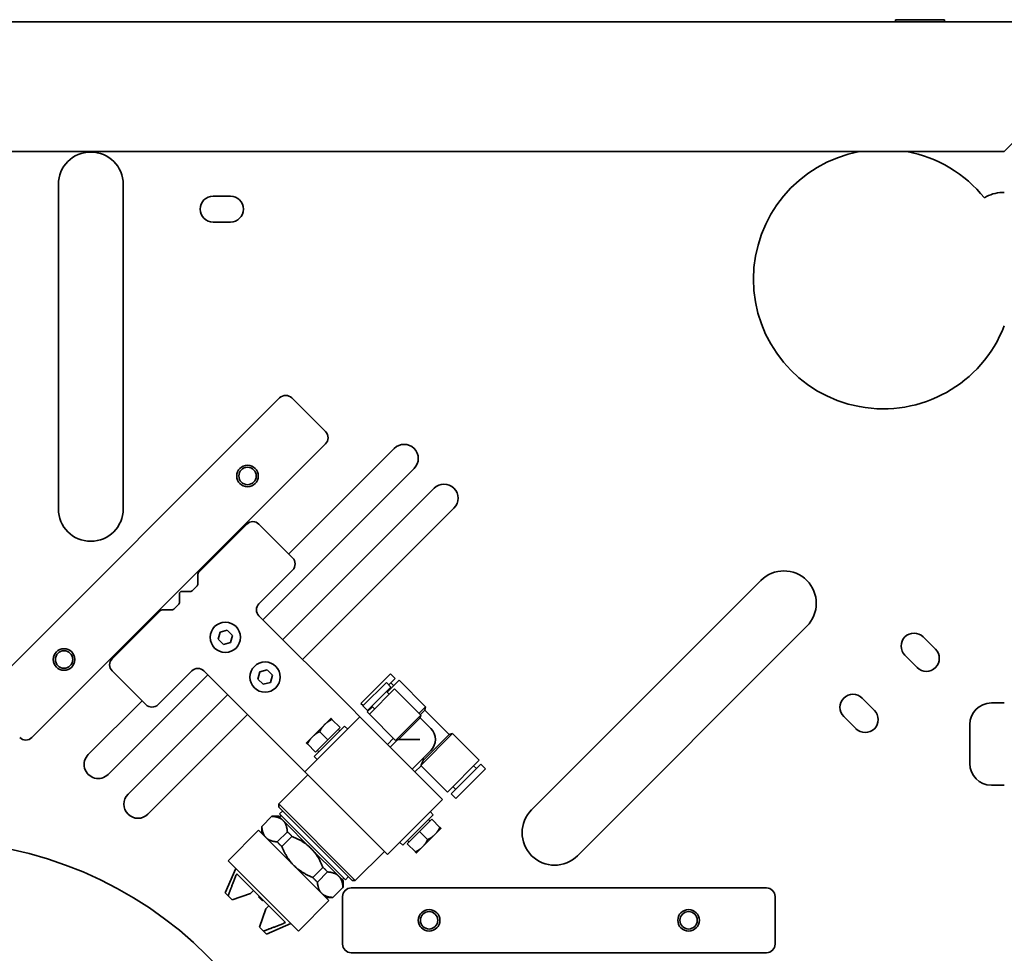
# Model space of a CAD drawing. Header units: millimetres. Extents: x 0 to 7128, y 0 to 5040.
# Tile 29 of 95: x 2529 to 2711, y 1242 to 1415. Entities that reach past the tile are written whole.
import ezdxf

# ---------------------------------------------------------------- set-up
doc = ezdxf.new("R2010")
doc.units = ezdxf.units.MM
doc.header["$LTSCALE"] = 12
doc.layers.add('Spigoli visibili(ISO)', color=7, linetype='Continuous', lineweight=35)

msp = doc.modelspace()

# ---------------------------------------------------------------- linework, layer by layer
at = {"layer": 'Spigoli visibili(ISO)'}
for p, q in [((2313.3905, 1414.5321), (2730.5905, 1414.5321)), ((2691.2545, 1414.9081), (2700.3265, 1414.9081)), ((2691.2545, 1414.9081), (2691.2545, 1414.5321)), ((2700.3265, 1414.9081), (2700.3265, 1414.5321)), ((2730.5339, 1409.7321), (2711.3339, 1390.5321)), ((2711.3339, 1390.5321), (2315.3905, 1390.5321)), ((2536.4061, 1324.4339), (2536.4061, 1384.4339)), ((2548.4061, 1384.4339), (2548.4061, 1324.4339)), ((2710.9905, 1382.9321), (2711.3905, 1382.9321)), ((2565.0336, 1382.2711), (2568.2336, 1382.2711)), ((2568.2336, 1377.4711), (2565.0336, 1377.4711)), ((2523.0314, 1290.6342), (2577.3372, 1344.94)), ((2579.6, 1344.94), (2585.8225, 1338.7175)), ((2585.8225, 1336.4547), (2531.5167, 1282.1489)), ((2579.0343, 1316.09), (2598.5504, 1335.6062)), ((2602.2274, 1331.9292), (2574.226, 1303.9278)), ((2577.9029, 1300.2508), (2605.9043, 1328.2523)), ((2609.5813, 1324.5753), (2581.5799, 1296.5739)), ((2571.2561, 1321.6055), (2562.4395, 1312.7888)), ((2579.7414, 1315.3829), (2573.5188, 1321.6055)), ((2562.2051, 1312.2231), (2562.2051, 1310.6231)), ((2573.5188, 1306.8976), (2579.7414, 1313.1202)), ((2561.9708, 1310.0574), (2561.3081, 1309.3947)), ((2623.9479, 1268.7748), (2666.3743, 1311.2012)), ((2558.811, 1308.7604), (2558.811, 1307.229)), ((2560.7424, 1309.1604), (2559.211, 1309.1604)), ((2558.5767, 1306.6633), (2557.914, 1306.0006)), ((2555.1826, 1305.532), (2546.3659, 1296.7153)), ((2557.3483, 1305.7663), (2555.7483, 1305.7663)), ((2590.4894, 1287.6643), (2573.5188, 1304.6349)), ((2674.8596, 1302.7159), (2632.4331, 1260.2895)), ((2565.9579, 1300.3165), (2566.3165, 1301.6549)), ((2566.3165, 1301.6549), (2567.6549, 1302.0135)), ((2567.6549, 1302.0135), (2568.6347, 1301.0337)), ((2568.6347, 1301.0337), (2568.2761, 1299.6953)), ((2696.4013, 1300.7429), (2698.664, 1298.4802)), ((2566.9377, 1299.3367), (2565.9579, 1300.3165)), ((2568.2761, 1299.6953), (2566.9377, 1299.3367)), ((2695.2699, 1295.086), (2693.0072, 1297.3488)), ((2564.0436, 1293.7455), (2545.6229, 1275.3247)), ((2546.3659, 1294.4526), (2552.5885, 1288.23)), ((2554.8512, 1288.23), (2561.0738, 1294.4526)), ((2563.3365, 1294.4526), (2580.3071, 1277.482)), ((2573.3118, 1292.9626), (2573.6704, 1294.301)), ((2573.6704, 1294.301), (2575.0088, 1294.6596)), ((2575.0088, 1294.6596), (2575.9886, 1293.6798)), ((2575.9886, 1293.6798), (2575.63, 1292.3414)), ((2592.3816, 1288.4308), (2597.8688, 1293.918)), ((2597.8688, 1293.918), (2598.7173, 1293.0695)), ((2574.2916, 1291.9828), (2573.3118, 1292.9626)), ((2575.63, 1292.3414), (2574.2916, 1291.9828)), ((2592.721, 1287.9783), (2597.0768, 1292.3341)), ((2593.5696, 1287.1298), (2597.9253, 1291.4855)), ((2597.0768, 1292.3341), (2597.9253, 1291.4855)), ((2597.2182, 1290.5522), (2599.4244, 1292.7583)), ((2597.5294, 1291.8815), (2598.7173, 1293.0695)), ((2597.8971, 1292.2492), (2598.4062, 1291.7401)), ((2599.4244, 1292.7583), (2604.3459, 1287.8369)), ((2549.2998, 1271.6477), (2567.7206, 1290.0685)), ((2593.9373, 1286.4792), (2598.5759, 1291.1179)), ((2597.1051, 1290.6653), (2597.6142, 1290.1562)), ((2598.5759, 1291.1179), (2603.4408, 1286.253)), ((2541.9459, 1279.0017), (2551.8814, 1288.9371)), ((2592.3816, 1288.4308), (2592.7776, 1288.0349)), ((2592.721, 1287.9783), (2593.5696, 1287.1298)), ((2593.5413, 1286.8752), (2594.5029, 1287.8369)), ((2594.3898, 1287.95), (2594.8989, 1287.4409)), ((2603.1014, 1286.5924), (2604.3459, 1287.8369)), ((2604.1785, 1287.2123), (2604.3459, 1287.8369)), ((2685.0876, 1289.4292), (2687.3503, 1287.1664)), ((2708.9905, 1288.5321), (2711.3905, 1288.5321)), ((2571.3975, 1286.3916), (2552.9768, 1267.9708)), ((2582.0041, 1275.7849), (2592.1865, 1285.9673)), ((2590.4894, 1287.6643), (2592.1865, 1285.9673)), ((2595.5806, 1282.5732), (2592.1865, 1285.9673)), ((2593.5413, 1286.8752), (2593.9373, 1286.4792)), ((2593.9373, 1286.4792), (2598.8022, 1281.6143)), ((2598.8022, 1281.6143), (2603.4408, 1286.253)), ((2603.3212, 1285.8068), (2603.4408, 1286.253)), ((2603.33, 1286.3638), (2604.1785, 1287.2123)), ((2604.1785, 1287.2123), (2608.6993, 1282.6915)), ((2683.9562, 1283.7723), (2681.6934, 1286.0351)), ((2585.681, 1284.5531), (2583.4183, 1282.2904)), ((2589.358, 1284.2702), (2583.7012, 1278.6134)), ((2586.8124, 1285.6845), (2585.681, 1284.5531)), ((2588.5095, 1283.9874), (2587.0145, 1285.4824)), ((2589.358, 1284.2702), (2589.9237, 1283.7045)), ((2599.2985, 1281.784), (2603.3212, 1285.8068)), ((2603.3212, 1285.8068), (2605.3075, 1283.8205)), ((2704.9905, 1277.3321), (2704.9905, 1284.5321)), ((2583.4183, 1282.2904), (2582.2869, 1281.159)), ((2586.2467, 1281.7247), (2584.7518, 1283.2197)), ((2588.5095, 1283.9874), (2586.2467, 1281.7247)), ((2588.1927, 1283.6707), (2588.4756, 1283.3878)), ((2595.5806, 1282.5732), (2604.0659, 1274.0879)), ((2603.4896, 1277.0245), (2609.3239, 1282.8588)), ((2603.8933, 1277.8855), (2608.6993, 1282.6915)), ((2608.6993, 1282.6915), (2609.3239, 1282.8588)), ((2609.3239, 1282.8588), (2614.2454, 1277.9374)), ((2583.984, 1279.462), (2582.489, 1280.9569)), ((2586.2467, 1281.7247), (2583.984, 1279.462)), ((2597.2748, 1280.8789), (2598.4062, 1282.0103)), ((2597.7839, 1280.3698), (2599.1113, 1281.6972)), ((2599.1113, 1281.6972), (2598.8022, 1281.6143)), ((2599.2985, 1281.784), (2603.2711, 1281.784)), ((2583.7012, 1278.6134), (2584.2669, 1278.0477)), ((2584.3008, 1279.7787), (2584.5837, 1279.4958)), ((2601.8569, 1276.2969), (2605.3075, 1279.7476)), ((2580.3071, 1277.482), (2582.0041, 1275.7849)), ((2602.366, 1275.7878), (2603.4973, 1276.9191)), ((2603.4973, 1276.9191), (2608.3622, 1272.0543)), ((2603.8933, 1278.3334), (2603.8933, 1277.8855)), ((2608.3622, 1272.0543), (2614.2454, 1277.9374)), ((2609.0693, 1271.7431), (2614.5565, 1277.2303)), ((2613.2271, 1276.9191), (2613.7363, 1276.41)), ((2614.5565, 1277.2303), (2615.405, 1276.3817)), ((2582.567, 1275.2221), (2577.193, 1269.8481)), ((2582.0041, 1275.7849), (2585.3982, 1272.3908)), ((2609.9179, 1270.8946), (2615.405, 1276.3817)), ((2607.46, 1270.6938), (2604.0659, 1274.0879)), ((2711.3905, 1273.3321), (2708.9905, 1273.3321)), ((2593.8835, 1263.9056), (2585.3982, 1272.3908)), ((2609.0693, 1271.7431), (2609.9179, 1270.8946)), ((2609.3805, 1273.0725), (2609.8896, 1272.5634)), ((2577.193, 1269.8481), (2591.3351, 1255.7059)), ((2577.193, 1269.2824), (2577.193, 1269.8481)), ((2607.46, 1270.6938), (2597.2776, 1260.5114)), ((2590.7694, 1255.7059), (2577.193, 1269.2824)), ((2577.9001, 1268.5753), (2577.3344, 1268.0096)), ((2577.3344, 1268.0096), (2589.4966, 1255.8474)), ((2577.3344, 1267.4439), (2577.6172, 1267.7268)), ((2605.7629, 1267.8654), (2600.1061, 1262.2085)), ((2605.1972, 1268.431), (2605.7629, 1267.8654)), ((2574.0434, 1265.7078), (2575.9027, 1267.5671)), ((2575.9027, 1267.5671), (2575.9209, 1267.5853)), ((2577.193, 1267.5853), (2575.9209, 1267.5853)), ((2577.193, 1267.5853), (2577.9887, 1266.7896)), ((2577.9887, 1266.7896), (2583.1327, 1261.6456)), ((2603.2174, 1264.754), (2605.4801, 1267.0168)), ((2605.1633, 1266.7), (2604.8804, 1266.9829)), ((2605.4801, 1267.0168), (2606.9751, 1265.5218)), ((2567.8026, 1259.3263), (2573.4594, 1264.9832)), ((2586.4702, 1251.9724), (2573.4594, 1264.9832)), ((2574.0251, 1265.6896), (2574.0434, 1265.7078)), ((2574.0251, 1264.4175), (2574.0251, 1265.6896)), ((2578.7663, 1264.7035), (2576.907, 1262.8442)), ((2600.9546, 1262.4913), (2603.2174, 1264.754)), ((2603.2174, 1264.754), (2604.7123, 1263.2591)), ((2603.7831, 1261.9256), (2606.0458, 1264.1883)), ((2606.0458, 1264.1883), (2607.1772, 1265.3197)), ((2577.7555, 1261.9957), (2579.6148, 1263.855)), ((2593.8835, 1263.9056), (2597.2776, 1260.5114)), ((2599.5404, 1262.7742), (2600.1061, 1262.2085)), ((2600.9546, 1262.4913), (2602.4496, 1260.9963)), ((2601.2714, 1262.8081), (2600.9885, 1263.091)), ((2583.1327, 1261.6456), (2588.2766, 1256.5017)), ((2596.7091, 1261.08), (2591.3351, 1255.7059)), ((2602.6517, 1260.7942), (2603.7831, 1261.9256)), ((2567.8026, 1259.3263), (2580.8134, 1246.3156)), ((2567.2652, 1253.4149), (2569.2229, 1257.9061)), ((2569.3975, 1256.9394), (2578.4265, 1247.9105)), ((2585.342, 1258.1278), (2583.4827, 1256.2685)), ((2584.3312, 1255.4199), (2586.1905, 1257.2793)), ((2588.2766, 1256.5017), (2589.0724, 1255.7059)), ((2588.9309, 1255.8474), (2589.2138, 1256.1302)), ((2589.0724, 1255.7059), (2589.0724, 1254.4339)), ((2590.0623, 1256.4131), (2589.4966, 1255.8474)), ((2590.7694, 1255.7059), (2591.3351, 1255.7059)), ((2567.2652, 1253.4149), (2567.8186, 1252.8615)), ((2571.9321, 1253.2735), (2568.538, 1252.1421)), ((2571.9321, 1253.2735), (2572.4978, 1253.8392)), ((2589.0541, 1254.4157), (2587.1948, 1252.5563)), ((2589.0724, 1254.4339), (2589.0541, 1254.4157)), ((2590.5905, 1254.3321), (2667.3905, 1254.3321)), ((2568.538, 1252.1421), (2567.8186, 1252.8615)), ((2573.5443, 1252.7927), (2573.4312, 1252.6795)), ((2573.4312, 1252.6795), (2574.1666, 1251.9441)), ((2574.2797, 1252.0573), (2574.1666, 1251.9441)), ((2580.8134, 1246.3156), (2586.4702, 1251.9724)), ((2585.9045, 1252.5381), (2587.1766, 1252.5381)), ((2587.1948, 1252.5563), (2587.1766, 1252.5381)), ((2588.9905, 1243.9321), (2588.9905, 1252.7321)), ((2668.9905, 1252.7321), (2668.9905, 1243.9321)), ((2573.6292, 1247.051), (2574.7605, 1250.4451)), ((2575.3262, 1251.0108), (2574.7605, 1250.4451)), ((2574.9019, 1245.7782), (2579.3931, 1247.7358)), ((2574.3485, 1246.3316), (2573.6292, 1247.051)), ((2574.3485, 1246.3316), (2574.9019, 1245.7782)), ((2667.3905, 1242.3321), (2590.5905, 1242.3321))]:
    msp.add_line(p, q, dxfattribs=at)
for centre, radius in [((2571.3975, 1330.515), 2), ((2571.3975, 1330.515), 1.6074), ((2567.2963, 1300.6751), 2.8), ((2537.4564, 1296.5739), 2), ((2537.4564, 1296.5739), 1.6074), ((2574.6502, 1293.3212), 2.8), ((2512.9905, 1190.9321), 72), ((2604.9905, 1248.3321), 2), ((2604.9905, 1248.3321), 1.6074), ((2652.9905, 1248.3321), 2), ((2652.9905, 1248.3321), 1.6074)]:
    msp.add_circle(centre, radius, dxfattribs=at)
for centre, radius, start, end in [((2542.4061, 1384.4339), 6, 0, 180), ((2688.9905, 1366.9321), 24, 100.475314, 338.96053), ((2688.9905, 1366.9321), 24, 38.750256, 79.524686), ((2710.9905, 1376.9321), 6, 90, 123.17102), ((2565.0336, 1379.8711), 2.4, 90, 270), ((2568.2336, 1379.8711), 2.4, 270, 90), ((2578.4686, 1343.8086), 1.6, 45, 135), ((2584.6911, 1337.5861), 1.6, 315, 45), ((2600.3889, 1333.7677), 2.6, 315, 135), ((2607.7428, 1326.4138), 2.6, 315, 135), ((2542.4061, 1324.4339), 6, 180, 0), ((2572.3875, 1320.4741), 1.6, 45, 135), ((2578.61, 1314.2516), 1.6, 315, 45), ((2563.0051, 1312.2231), 0.8, 135, 180), ((2670.6169, 1306.9585), 6, 315, 135), ((2561.4051, 1310.6231), 0.8, 315, 0), ((2559.211, 1308.7604), 0.4, 90, 180), ((2560.7424, 1309.9604), 0.8, 270, 315), ((2557.3483, 1306.5663), 0.8, 270, 315), ((2558.011, 1307.229), 0.8, 315, 0), ((2574.6502, 1305.7663), 1.6, 135, 225), ((2555.7483, 1304.9663), 0.8, 90, 135), ((2694.7042, 1299.0458), 2.4, 45, 225), ((2696.967, 1296.7831), 2.4, 225, 45), ((2547.4973, 1295.5839), 1.6, 135, 225), ((2562.2051, 1293.3212), 1.6, 45, 135), ((2683.3905, 1287.7321), 2.4, 45, 225), ((2553.7199, 1289.3614), 1.6, 225, 315), ((2708.9905, 1284.5321), 4, 90, 180), ((2685.6532, 1285.4694), 2.4, 225, 45), ((2603.2711, 1281.784), 2.88, 315, 45), ((2530.3853, 1283.2803), 1.6, 225, 315), ((2543.7844, 1277.1632), 2.6, 134.999999, 315), ((2708.9905, 1277.3321), 4, 180, 270), ((2551.1383, 1269.8093), 2.6, 135, 315), ((2628.1905, 1264.5321), 6, 135, 315), ((2590.5905, 1252.7321), 1.6, 90, 180), ((2667.3905, 1252.7321), 1.6, 0, 90), ((2590.5905, 1243.9321), 1.6, 180, 270), ((2667.3905, 1243.9321), 1.6, 270, 0)]:
    msp.add_arc(centre, radius, start, end, dxfattribs=at)
for points, weights in [([(2585.681, 1284.5531), (2585.156, 1284.0281), (2584.7518, 1283.2197)], [1, 1.0379548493, 1]), ([(2587.0145, 1285.4824), (2586.2061, 1285.0782), (2585.681, 1284.5531)], [1, 1.0379548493, 1]), ([(2586.8124, 1285.6845), (2586.8124, 1285.6845), (2587.0145, 1285.4824)], [1, 1.0379548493, 1]), ([(2583.4183, 1282.2904), (2582.8932, 1281.7653), (2582.489, 1280.9569)], [1, 1.0379548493, 1]), ([(2584.7518, 1283.2197), (2583.9434, 1282.8155), (2583.4183, 1282.2904)], [1, 1.0379548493, 1]), ([(2582.489, 1280.9569), (2582.2869, 1281.159), (2582.2869, 1281.159)], [1, 1.0379548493, 1]), ([(2575.9027, 1267.5671), (2577.3102, 1267.4681), (2577.9887, 1266.7896)], [1.0624814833, 1.05877166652, 1]), ([(2577.9887, 1266.7896), (2578.6673, 1266.111), (2578.7663, 1264.7035)], [1, 1.05877166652, 1.0624814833]), ([(2574.8209, 1263.6217), (2574.1424, 1264.3003), (2574.0434, 1265.7078)], [1, 1.05877166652, 1.0624814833]), ([(2579.6148, 1263.855), (2579.2269, 1264.3156), (2578.7663, 1264.7035)], [1.02009304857, 1.02292008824, 1.02009304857]), ([(2604.7123, 1263.2591), (2605.5207, 1263.6633), (2606.0458, 1264.1883)], [1, 1.0379548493, 1]), ([(2606.0458, 1264.1883), (2606.5709, 1264.7134), (2606.9751, 1265.5218)], [1, 1.0379548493, 1]), ([(2606.9751, 1265.5218), (2607.1772, 1265.3197), (2607.1772, 1265.3197)], [1, 1.0379548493, 1]), ([(2576.907, 1262.8442), (2575.4994, 1262.9432), (2574.8209, 1263.6217)], [1.0624814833, 1.05877166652, 1]), ([(2576.907, 1262.8442), (2577.2948, 1262.3835), (2577.7555, 1261.9957)], [1.02009304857, 1.02292008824, 1.02009304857]), ([(2579.6148, 1263.855), (2581.7756, 1263.0027), (2583.1327, 1261.6456)], [1.0624814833, 1.05877166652, 1]), ([(2603.7831, 1261.9256), (2604.3081, 1262.4507), (2604.7123, 1263.2591)], [1, 1.0379548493, 1]), ([(2579.9648, 1258.4778), (2578.6078, 1259.8349), (2577.7555, 1261.9957)], [1, 1.05877166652, 1.0624814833]), ([(2583.1327, 1261.6456), (2584.4897, 1260.2886), (2585.342, 1258.1278)], [1, 1.05877166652, 1.0624814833]), ([(2602.4496, 1260.9963), (2603.258, 1261.4005), (2603.7831, 1261.9256)], [1, 1.0379548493, 1]), ([(2602.6517, 1260.7942), (2602.6517, 1260.7942), (2602.4496, 1260.9963)], [1, 1.0379548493, 1]), ([(2569.3975, 1256.9394), (2568.4603, 1254.594), (2567.8186, 1252.8615)], [1, 1.01035956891, 1]), ([(2583.4827, 1256.2685), (2581.3219, 1257.1207), (2579.9648, 1258.4778)], [1.0624814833, 1.05877166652, 1]), ([(2586.1905, 1257.2793), (2585.8027, 1257.7399), (2585.342, 1258.1278)], [1.02009304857, 1.02292008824, 1.02009304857]), ([(2586.1905, 1257.2793), (2587.5981, 1257.1802), (2588.2766, 1256.5017)], [1.0624814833, 1.05877166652, 1]), ([(2583.4827, 1256.2685), (2583.8706, 1255.8078), (2584.3312, 1255.4199)], [1.02009304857, 1.02292008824, 1.02009304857]), ([(2585.1088, 1253.3339), (2584.4302, 1254.0124), (2584.3312, 1255.4199)], [1, 1.05877166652, 1.0624814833]), ([(2588.2766, 1256.5017), (2588.9551, 1255.8232), (2589.0541, 1254.4157)], [1, 1.05877166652, 1.0624814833]), ([(2587.1948, 1252.5563), (2585.7873, 1252.6553), (2585.1088, 1253.3339)], [1.0624814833, 1.05877166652, 1]), ([(2574.3485, 1246.3316), (2576.081, 1246.9733), (2578.4265, 1247.9105)], [1, 1.01035956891, 1])]:
    msp.add_rational_spline(points, weights, degree=2, dxfattribs=at)
for points, knots in [([(2599.2985, 1281.784), (2599.2734, 1281.7722), (2599.25, 1281.7613), (2599.1536, 1281.7164), (2599.1113, 1281.6972), (2599.1113, 1281.6972)], [1.3118758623, 1.3118758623, 1.3118758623, 1.3118758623, 1.329578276, 1.329578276, 1.3934707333, 1.3934707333, 1.3934707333, 1.3934707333]), ([(2603.4896, 1277.0245), (2603.5406, 1277.1384), (2603.6101, 1277.2916), (2603.7442, 1277.5783), (2603.8159, 1277.7278), (2603.8933, 1277.8855)], [2.069709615, 2.069709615, 2.069709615, 2.069709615, 2.155667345, 2.155667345, 2.227932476, 2.227932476, 2.227932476, 2.227932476])]:
    msp.add_open_spline(points, degree=3, knots=knots, dxfattribs=at)
msp.add_open_spline([(2603.4896, 1277.0245), (2603.4949, 1276.9559), (2603.4973, 1276.9191), (2603.4973, 1276.9191)], degree=3, dxfattribs=at)

doc.saveas('drawing.dxf')
